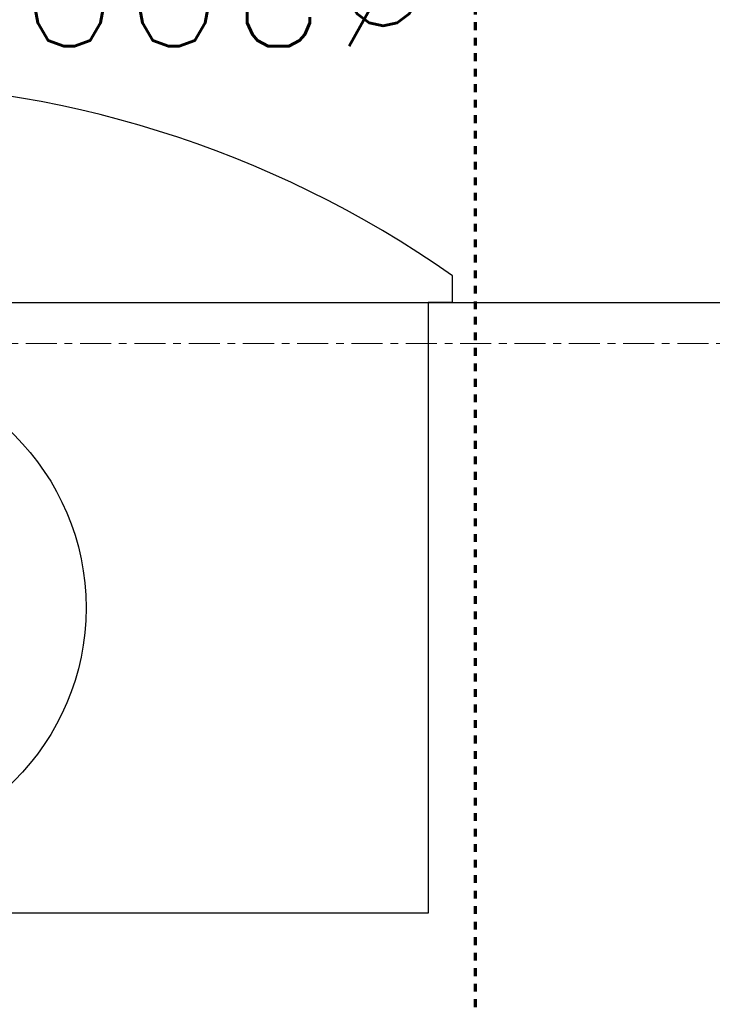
# Model space of a CAD drawing. Header units: millimetres. Extents: x -56641 to 6003, y -24465 to 16563.
# Tile 21 of 79: x -31800 to -31516, y -5955 to -5552. Entities that reach past the tile are written whole.
import ezdxf

# ---------------------------------------------------------------- set-up
doc = ezdxf.new("R2010")
doc.units = ezdxf.units.MM
for name, pattern in [('HIDDEN', [375, 250, -125]), ('Kreska', [6.349999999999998, 3.174999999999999, -3.174999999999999]), ('Linia siatki', [22.224999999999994, 12.7, -3.174999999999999, 3.174999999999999, -3.174999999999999])]:
    doc.linetypes.add(name, pattern=pattern)
doc.layers.add('G-ANNO-SYMB', color=7, linetype='Continuous', lineweight=5)
doc.layers.add('S-GRID', color=7, linetype='Continuous', lineweight=5)
for name, color, linetype in [('JEVENHUUVA', 7, 'Continuous'), ('JEVENMITAT', 2, 'Continuous'), ('KATKOVIIVAT', 5, 'HIDDEN'), ('MITAT', 2, 'Continuous'), ('MUOTOVIIVAT', 7, 'Continuous')]:
    doc.layers.add(name, color=color, linetype=linetype)
doc.styles.add('ROMANS', font='romans')
doc.dimstyles.new('ISO-25', dxfattribs={"dimtxt": 2.5, "dimasz": 2.5, "dimexe": 1.25, "dimexo": 0.625, "dimtad": 1, "dimtxsty": 'Standard', "dimcen": 2.5, "dimadec": 0, "dimazin": 0, "dimtfac": 1, "dimtmove": 0, "dimatfit": 3, "dimfxl": 1, "dimarcsym": 0})
doc.dimstyles.get("Standard").update_dxf_attribs({"dimtxt": 0.18, "dimasz": 0.18, "dimexe": 0.18, "dimexo": 0.0625, "dimgap": 0.09, "dimtad": 0, "dimtih": 1, "dimtoh": 1, "dimdec": 4, "dimzin": 0, "dimdsep": 46, "dimtxsty": 'Standard', "dimcen": 0.09, "dimadec": 0, "dimazin": 0, "dimtfac": 1, "dimtdec": 4, "dimtofl": 0, "dimtmove": 0, "dimatfit": 3, "dimfxl": 1, "dimtolj": 1, "dimtzin": 0, "dimarcsym": 0})

# ---------------------------------------------------------------- blocks, each defined once
blk = doc.blocks.new('*D365')
at = {"layer": 'Defpoints', "color": 0, "transparency": 16777216}
for p in [(-30522.39986862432, -5446.253848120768), (-33222.39986862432, -5667.60013137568), (-30522.39986862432, -5667.60013137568)]:
    blk.add_point(p, dxfattribs=at)
at = {"layer": 'JEVENMITAT', "color": 0, "lineweight": -2, "transparency": 16777216}
for p, q in [((-33222.39986862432, -5666.97513137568), (-33222.39986862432, -5445.003848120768)), ((-33219.89986862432, -5446.253848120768), (-30524.89986862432, -5446.253848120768)), ((-30522.39986862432, -5666.97513137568), (-30522.39986862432, -5445.003848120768))]:
    blk.add_line(p, q, dxfattribs=at)
at = {"layer": 'JEVENMITAT', "color": 0, "transparency": 16777216}
for points in [[(-33219.89986862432, -5445.837181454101), (-33219.89986862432, -5446.670514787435), (-33222.39986862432, -5446.253848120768)], [(-30524.89986862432, -5445.837181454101), (-30524.89986862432, -5446.670514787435), (-30522.39986862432, -5446.253848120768)]]:
    blk.add_solid(points, dxfattribs=at)
at = {"layer": 'JEVENMITAT', "color": 0, "transparency": 16777216, "insert": (-31872.39986862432, -5444.378848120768), "char_height": 2.5, "attachment_point": 5}
blk.add_mtext('2700', dxfattribs=at)
blk = doc.blocks.new('TULO330-200')
at = {"layer": 'KATKOVIIVAT'}
for p, q in [((-240, 0), (-240, 250)), ((-240, 250), (240, 250)), ((240, 0), (-240, 0))]:
    blk.add_line(p, q, dxfattribs=at)
at = {"layer": 'MUOTOVIIVAT'}
for q in [(-250, -10.98455022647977), (-240, 0)]:
    blk.add_line((-250, 0), q, dxfattribs=at)
blk.add_circle((0, 125), 100, dxfattribs=at)
blk.add_arc((0, 345), 435, 234.9204890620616, 305.0795109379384, dxfattribs=at)
at = {"layer": 'MITAT', "insert": (-71.63220692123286, -130), "char_height": 50, "attachment_point": 6, "style": 'ROMANS'}
blk.add_mtext('%%c200', dxfattribs=at)
at = {"layer": 'MITAT', "annotation_type": 0, "has_hookline": 1, "hookline_direction": 1, "text_width": 173.8095238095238}
blk.add_leader([(0, 25), (0, -175), (-51.63220692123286, -175)], dimstyle='Standard', override={"dimtxt": 40, "dimasz": 40, "dimexe": 40, "dimexo": 40, "dimgap": 20, "dimtad": 1, "dimtih": 0, "dimdec": 0, "dimtxsty": 'ROMANS', "dimcen": 25, "dimtdec": 1}, dxfattribs=at)

msp = doc.modelspace()

# ---------------------------------------------------------------- linework, layer by layer
at = {"layer": 'G-ANNO-SYMB', "linetype": 'Kreska', "lineweight": 70}
msp.add_line((-31613.01641683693, -23094.67948406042), (-31613.01641683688, 9589.963412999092), dxfattribs=at)
at = {"layer": 'JEVENHUUVA'}
msp.add_lwpolyline([(-33222.39986862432, -5667.60013137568), (-30522.39986862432, -5667.60013137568), (-30522.39986862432, -7067.60013137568), (-33222.39986862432, -7067.60013137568), (-33222.39986862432, -5667.60013137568)], dxfattribs=at)
at = {"layer": 'S-GRID', "linetype": 'Linia siatki'}
msp.add_line((-55866.74056289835, -5684.407452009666), (1287.740407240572, -5684.40745200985), dxfattribs=at)

# ---------------------------------------------------------------- block references
at = {"layer": 'JEVENHUUVA', "rotation": 180}
msp.add_blockref('TULO330-200', (-31872.39986862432, -5667.60013137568), dxfattribs=at)

# ---------------------------------------------------------------- dimensions: what is measured, and where the dimension line sits
at = {"layer": 'JEVENMITAT'}
dim = msp.add_linear_dim(base=(-30522.39986862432, -5446.253848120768), p1=(-33222.39986862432, -5667.60013137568), p2=(-30522.39986862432, -5667.60013137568), dimstyle='ISO-25', dxfattribs=at)
dim.commit()
dim.dimension.update_dxf_attribs({"geometry": '*D365', "text_midpoint": (-31872.39986862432, -5444.378848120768)})

doc.saveas('drawing.dxf')
